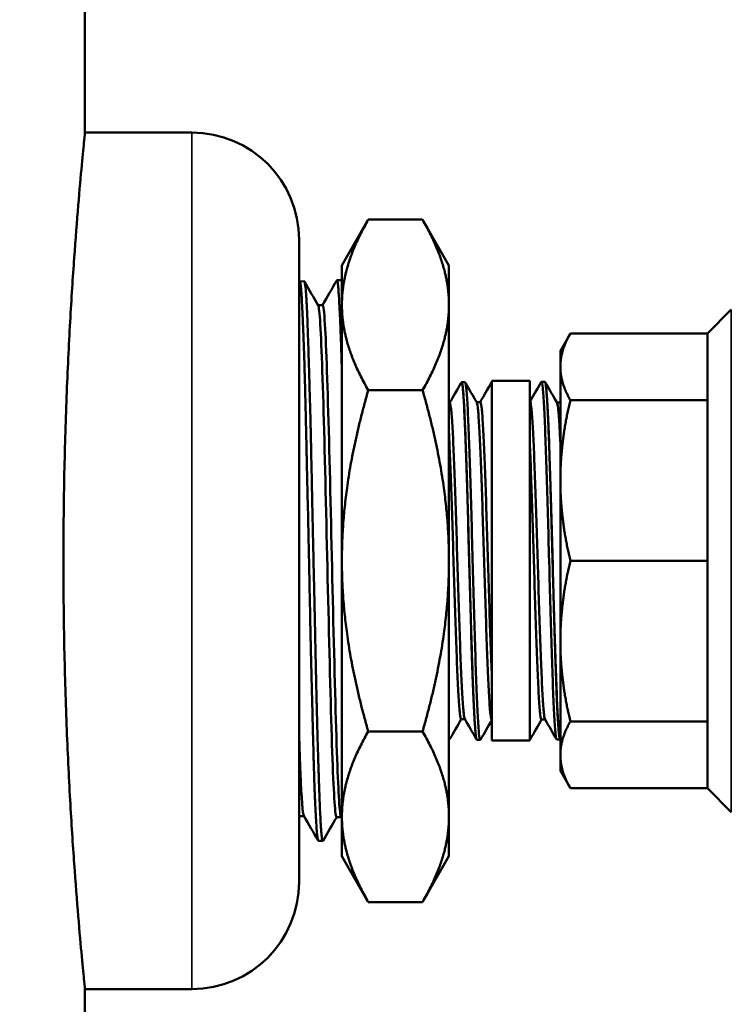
# Model space of a CAD drawing. Header units: inches. Extents: x 1 to 199, y 4 to 126.
# Tile 10 of 54: x 55.58 to 57.24, y 64.1 to 66.4. Entities that reach past the tile are written whole.
import ezdxf

# ---------------------------------------------------------------- set-up
doc = ezdxf.new("R2010")
doc.units = ezdxf.units.IN
doc.header["$LTSCALE"] = 5.882353
doc.header["$MEASUREMENT"] = 0
for name, color, linetype, lineweight in [('Dimension (ANSI)', 7, 'Continuous', 25), ('Visible (ANSI)', 7, 'Continuous', 50), ('Visible Narrow (ANSI)', 7, 'Continuous', 35)]:
    doc.layers.add(name, color=color, linetype=linetype, lineweight=lineweight)
doc.styles.add('Note Text (ANSI)', font='tahoma.ttf')
doc.dimstyles.new('Default (ANSI)', dxfattribs={"dimscale": 5.882353, "dimtxt": 0.12, "dimasz": 0.098425, "dimexe": 0.125, "dimexo": 0.0625, "dimgap": 0.031496, "dimtad": 0, "dimtih": 1, "dimtoh": 1, "dimrnd": 1e-08, "dimzin": 4, "dimdsep": 46, "dimtxsty": 'Note Text (ANSI)', "dimcen": 0.09, "dimdle": 0.393701, "dimclrd": 256, "dimclre": 256, "dimclrt": 256, "dimadec": 0, "dimazin": 1, "dimtfac": 1, "dimtofl": 0, "dimtmove": 0, "dimatfit": 3, "dimfxl": 1, "dimtolj": 1, "dimtzin": 4, "dimlwd": -1, "dimlwe": -1, "dimarcsym": 0})

# ---------------------------------------------------------------- blocks, each defined once
blk = doc.blocks.new('*D8')
at = {"layer": 'Defpoints', "color": 0, "transparency": 16777216}
for p in [(60.6313, 106.3334), (55.579, 37.332), (66.4536, 37.332)]:
    blk.add_point(p, dxfattribs=at)
at = {"layer": 'Dimension (ANSI)', "transparency": 16777216}
for p, q in [((60.9989, 106.3334), (67.1889, 106.3334)), ((66.4536, 105.7545), (66.4536, 72.4845)), ((66.4536, 37.911), (66.4536, 71.181)), ((55.9466, 37.332), (67.1889, 37.332))]:
    blk.add_line(p, q, dxfattribs=at)
for points in [[(66.3571, 105.7545), (66.5501, 105.7545), (66.4536, 106.3334)], [(66.3571, 37.911), (66.5501, 37.911), (66.4536, 37.332)]]:
    blk.add_solid(points, dxfattribs=at)
at = {"layer": 'Dimension (ANSI)', "transparency": 16777216, "insert": (64.9262, 72.2992), "char_height": 0.705882, "attachment_point": 1, "style": 'Note Text (ANSI)'}
blk.add_mtext('\\A1;(69.00)', dxfattribs=at)

msp = doc.modelspace()

# ---------------------------------------------------------------- linework, layer by layer
at = {"layer": 'Visible (ANSI)'}
for p, q in [((55.7313, 83.1404), (55.7313, 66.1316)), ((55.9813, 66.1316), (55.7313, 66.1316)), ((56.3313, 65.8216), (56.3929, 65.9283)), ((56.3929, 65.9283), (56.5196, 65.9283)), ((56.5813, 65.8216), (56.5196, 65.9283)), ((56.2313, 65.8816), (56.2313, 64.3816)), ((56.3313, 65.8216), (56.3313, 65.7291)), ((56.5813, 65.8216), (56.5813, 65.7291)), ((56.3198, 65.7867), (56.3302, 65.787)), ((56.3308, 65.7866), (56.3313, 65.7857)), ((56.2313, 65.7819), (56.2322, 65.7835)), ((56.2328, 65.784), (56.2433, 65.7843)), ((56.2863, 65.7287), (56.2757, 65.7287)), ((56.3313, 65.7291), (56.3313, 65.1316)), ((56.5813, 65.7291), (56.5813, 65.1316)), ((57.1849, 65.6626), (57.2405, 65.7182)), ((56.8414, 65.6221), (56.8647, 65.6626)), ((57.1849, 65.6626), (56.8647, 65.6626)), ((57.1849, 65.6626), (57.1849, 65.507)), ((56.8414, 65.6221), (56.8414, 65.5848)), ((56.8414, 65.5848), (56.8414, 65.3193)), ((56.6093, 65.5464), (56.6103, 65.5481)), ((56.6108, 65.5486), (56.6188, 65.5488)), ((56.6807, 65.5483), (56.6813, 65.5492)), ((56.6813, 65.5516), (56.6813, 64.7116)), ((56.7705, 65.5516), (56.6813, 65.5516)), ((56.7705, 64.7116), (56.7705, 65.5516)), ((56.8053, 65.5495), (56.7973, 65.5497)), ((56.8058, 65.549), (56.8068, 65.5474)), ((56.3929, 65.5299), (56.5196, 65.5299)), ((56.5831, 65.5005), (56.5813, 65.5005)), ((56.6545, 65.5024), (56.6459, 65.5024)), ((56.8333, 65.5014), (56.8414, 65.5014)), ((57.1849, 65.507), (56.8647, 65.507)), ((57.1849, 65.507), (57.1849, 65.1316)), ((56.8414, 65.3193), (56.8414, 64.9438)), ((56.3313, 65.1316), (56.3313, 64.534)), ((56.5813, 65.1316), (56.5813, 64.534)), ((57.1849, 65.1316), (56.8647, 65.1316)), ((57.1849, 65.1316), (57.1849, 64.7561)), ((56.8414, 64.9438), (56.8414, 64.6783)), ((56.6185, 64.7617), (56.6098, 64.7617)), ((56.7973, 64.7608), (56.806, 64.7608)), ((57.1849, 64.7561), (56.8647, 64.7561)), ((57.1849, 64.7561), (57.1849, 64.6006)), ((56.3929, 64.7332), (56.5196, 64.7332)), ((56.5813, 64.7154), (56.583, 64.7153)), ((56.646, 64.7141), (56.645, 64.7158)), ((56.6465, 64.7136), (56.6545, 64.7134)), ((56.7705, 64.7116), (56.6813, 64.7116)), ((56.7711, 64.7148), (56.7705, 64.7139)), ((56.841, 64.7146), (56.833, 64.7144)), ((56.8414, 64.6783), (56.8414, 64.641)), ((56.8414, 64.641), (56.8647, 64.6006)), ((57.1849, 64.6006), (56.8647, 64.6006)), ((57.1849, 64.6006), (57.2405, 64.5449)), ((56.2425, 64.5356), (56.232, 64.5356)), ((56.3295, 64.5328), (56.3189, 64.5328)), ((56.3313, 64.5297), (56.3292, 64.5332)), ((56.3313, 64.534), (56.3313, 64.4416)), ((56.5813, 64.534), (56.5813, 64.4416)), ((56.2761, 64.4778), (56.2869, 64.4775)), ((56.3313, 64.4416), (56.3929, 64.3348)), ((56.5813, 64.4416), (56.5196, 64.3348)), ((56.3929, 64.3348), (56.5196, 64.3348)), ((55.9813, 64.1316), (55.7313, 64.1316)), ((55.7313, 64.1316), (55.7313, 47.1228))]:
    msp.add_line(p, q, dxfattribs=at)
for centre, start, end in [((55.9813, 65.8816), 0, 90), ((55.9813, 64.3816), 270, 0)]:
    msp.add_arc(centre, 0.25, start, end, dxfattribs=at)
for centre, start_param, end_param in [((56.623, 65.627), 0.946052, 0.949777), ((56.8288, 64.6362), 4.087644, 4.09137)]:
    msp.add_ellipse(centre, major_axis=(0.0231, -0.847), ratio=0.000121, start_param=start_param, end_param=end_param, dxfattribs=at)
for points, knots in [([(55.7313, 64.1316), (55.7313, 64.1316), (55.7307, 64.1376), (55.7282, 64.1629), (55.7263, 64.1822), (55.7216, 64.2333), (55.7187, 64.265), (55.7126, 64.3384), (55.7094, 64.3801), (55.7031, 64.4688), (55.6998, 64.519), (55.6937, 64.6281), (55.6909, 64.6872), (55.6861, 64.8104), (55.6842, 64.8746), (55.6817, 65.0038), (55.6811, 65.0687), (55.6811, 65.1944), (55.6817, 65.2594), (55.6842, 65.3885), (55.6861, 65.4528), (55.6909, 65.576), (55.6937, 65.635), (55.6998, 65.7442), (55.7031, 65.7943), (55.7094, 65.883), (55.7126, 65.9247), (55.7187, 65.9981), (55.7216, 66.0299), (55.7263, 66.0809), (55.7282, 66.1002), (55.7307, 66.1256), (55.7313, 66.1316), (55.7313, 66.1316)], [3.829885, 3.829885, 3.829885, 3.829885, 4.30862, 4.30862, 4.787355, 4.787355, 5.266089, 5.266089, 5.744824, 5.744824, 6.223561, 6.223561, 6.702297, 6.702297, 7.181033, 7.181033, 7.65977, 7.65977, 8.138506, 8.138506, 8.617243, 8.617243, 9.095979, 9.095979, 9.574716, 9.574716, 10.05345, 10.05345, 10.532185, 10.532185, 11.01092, 11.01092, 11.489655, 11.489655, 11.489655, 11.489655]), ([(56.3192, 65.7862), (56.3194, 65.7865), (56.3195, 65.7866), (56.3198, 65.7867), (56.32, 65.7867), (56.3203, 65.7864), (56.3204, 65.7861), (56.3207, 65.7855), (56.3208, 65.7851), (56.3211, 65.7837), (56.3214, 65.7826), (56.3217, 65.7802), (56.3219, 65.7792), (56.3225, 65.7739), (56.323, 65.7684), (56.3238, 65.7566), (56.3242, 65.751), (56.3247, 65.7431), (56.3248, 65.7414), (56.3249, 65.7384), (56.325, 65.7371), (56.3251, 65.7344), (56.3252, 65.7329), (56.3255, 65.7285), (56.3256, 65.7257), (56.3259, 65.7194), (56.3261, 65.7159), (56.3263, 65.7118), (56.3263, 65.7114), (56.3269, 65.7003), (56.3274, 65.6885), (56.3283, 65.6646), (56.3288, 65.6527), (56.3294, 65.6353), (56.3296, 65.6303), (56.3298, 65.6216), (56.33, 65.6178), (56.3302, 65.6102), (56.3303, 65.6064), (56.3306, 65.5984), (56.3307, 65.5941), (56.331, 65.5844), (56.3311, 65.5789), (56.3313, 65.5733)], [-1.446789, -1.446789, -1.446789, -1.446789, -1.396347, -1.396347, -1.341719, -1.341719, -1.296356, -1.296356, -1.247841, -1.247841, -1.167062, -1.167062, -1.111566, -1.111566, -0.919664, -0.919664, -0.784808, -0.784808, -0.748103, -0.748103, -0.723336, -0.723336, -0.693756, -0.693756, -0.641723, -0.641723, -0.581831, -0.581831, -0.57539, -0.57539, -0.40002, -0.40002, -0.247599, -0.247599, -0.18936, -0.18936, -0.145958, -0.145958, -0.103902, -0.103902, -0.058027, -0.058027, -0.000001, -0.000001, -0.000001, -0.000001]), ([(56.3313, 65.7853), (56.3309, 65.7864), (56.3306, 65.7869), (56.3303, 65.787), (56.3302, 65.787), (56.3302, 65.787)], [-39.057261, -39.057261, -39.057261, -39.057261, -38.9446928, -38.9446928, -38.9353545, -38.9353545, -38.9353545, -38.9353545]), ([(56.2322, 65.7835), (56.2323, 65.7837), (56.2324, 65.7838), (56.2331, 65.7843), (56.2336, 65.7834), (56.2342, 65.7807), (56.2344, 65.78), (56.2347, 65.7784), (56.2348, 65.7776), (56.2351, 65.7757), (56.2352, 65.7747), (56.2355, 65.7717), (56.2358, 65.7696), (56.2361, 65.7656), (56.2363, 65.7638), (56.2369, 65.7556), (56.2374, 65.748), (56.2382, 65.7329), (56.2385, 65.7262), (56.239, 65.7164), (56.2391, 65.7139), (56.2393, 65.71), (56.2393, 65.7086), (56.2395, 65.7055), (56.2396, 65.7039), (56.2398, 65.6992), (56.2399, 65.6962), (56.2402, 65.689), (56.2404, 65.6848), (56.2411, 65.668), (56.2416, 65.6546), (56.2426, 65.6264), (56.2431, 65.6118), (56.2438, 65.5913), (56.2439, 65.5862), (56.2442, 65.5767), (56.2443, 65.5723), (56.2446, 65.5631), (56.2447, 65.5583), (56.2451, 65.5451), (56.2453, 65.5367), (56.2457, 65.5222), (56.2458, 65.5161), (56.2465, 65.4882), (56.247, 65.4654), (56.2479, 65.4283), (56.2482, 65.4146), (56.2486, 65.3962), (56.2487, 65.3919), (56.2488, 65.3846), (56.2489, 65.3816), (56.2491, 65.3749), (56.2491, 65.3713), (56.2494, 65.3596), (56.2496, 65.3515), (56.2501, 65.3304), (56.2504, 65.3174), (56.2515, 65.2709), (56.2523, 65.2368), (56.2532, 65.1942), (56.2534, 65.186), (56.2537, 65.1718), (56.2538, 65.1659), (56.2541, 65.1534), (56.2542, 65.147), (56.2546, 65.1292), (56.2548, 65.1179), (56.2554, 65.0916), (56.2557, 65.0766), (56.2566, 65.0321), (56.2571, 65.0028), (56.2579, 64.9672), (56.258, 64.9604), (56.2582, 64.9502), (56.2583, 64.9467), (56.2585, 64.94), (56.2585, 64.9368), (56.2587, 64.9285), (56.2588, 64.9234), (56.259, 64.9149), (56.2591, 64.9115), (56.2593, 64.9026), (56.2595, 64.8972), (56.2601, 64.87), (56.2607, 64.8487), (56.2617, 64.8088), (56.2622, 64.7901), (56.2628, 64.7656), (56.263, 64.7591), (56.2633, 64.748), (56.2634, 64.7432), (56.2636, 64.7331), (56.2638, 64.7279), (56.2642, 64.7133), (56.2644, 64.7041), (56.265, 64.6827), (56.2653, 64.6707), (56.2662, 64.6391), (56.2668, 64.6205), (56.2675, 64.6001), (56.2676, 64.5968), (56.2678, 64.5918), (56.2679, 64.5901), (56.268, 64.5864), (56.2681, 64.5846), (56.2683, 64.5795), (56.2684, 64.5763), (56.2687, 64.5693), (56.2689, 64.5654), (56.2695, 64.5512), (56.27, 64.5418), (56.271, 64.5235), (56.2716, 64.515), (56.2723, 64.5055), (56.2724, 64.5035), (56.2727, 64.4999), (56.2728, 64.4984), (56.2731, 64.4955), (56.2732, 64.494), (56.2736, 64.4905), (56.2738, 64.4885), (56.2743, 64.4846), (56.2745, 64.4828), (56.2752, 64.4793), (56.2756, 64.4781), (56.276, 64.4778), (56.2761, 64.4778), (56.2761, 64.4778)], [-11.886646, -11.886646, -11.886646, -11.886646, -11.845664, -11.845664, -11.673145, -11.673145, -11.618132, -11.618132, -11.572691, -11.572691, -11.524321, -11.524321, -11.444321, -11.444321, -11.389581, -11.389581, -11.202184, -11.202184, -11.074307, -11.074307, -11.03189, -11.03189, -11.008718, -11.008718, -10.982311, -10.982311, -10.936042, -10.936042, -10.874781, -10.874781, -10.699421, -10.699421, -10.531605, -10.531605, -10.477277, -10.477277, -10.431525, -10.431525, -10.382736, -10.382736, -10.300364, -10.300364, -10.243193, -10.243193, -10.038936, -10.038936, -9.921767, -9.921767, -9.885605, -9.885605, -9.860904, -9.860904, -9.830986, -9.830986, -9.765097, -9.765097, -9.661519, -9.661519, -9.397372, -9.397372, -9.33462, -9.33462, -9.289126, -9.289126, -9.239695, -9.239695, -9.153658, -9.153658, -9.038998, -9.038998, -8.812555, -8.812555, -8.75937, -8.75937, -8.731602, -8.731602, -8.706162, -8.706162, -8.665022, -8.665022, -8.637469, -8.637469, -8.593276, -8.593276, -8.414655, -8.414655, -8.249933, -8.249933, -8.190566, -8.190566, -8.145366, -8.145366, -8.094927, -8.094927, -8.003004, -8.003004, -7.875806, -7.875806, -7.65485, -7.65485, -7.61138, -7.61138, -7.588027, -7.588027, -7.56187, -7.56187, -7.516889, -7.516889, -7.458011, -7.458011, -7.297202, -7.297202, -7.112127, -7.112127, -7.056807, -7.056807, -7.0113, -7.0113, -6.96306, -6.96306, -6.883813, -6.883813, -6.782538, -6.782538, -6.62929, -6.62929, -6.608904, -6.608904, -6.608904, -6.608904]), ([(56.2874, 64.4779), (56.2873, 64.4777), (56.2872, 64.4776), (56.2871, 64.4775), (56.287, 64.4775), (56.2869, 64.4775), (56.2868, 64.4775), (56.2866, 64.4776), (56.2865, 64.4778), (56.2857, 64.4792), (56.285, 64.4827), (56.2839, 64.4911), (56.2836, 64.4945), (56.283, 64.5014), (56.2827, 64.5046), (56.2823, 64.5101), (56.2822, 64.5121), (56.2819, 64.5161), (56.2818, 64.518), (56.2816, 64.5227), (56.2814, 64.5254), (56.2809, 64.5354), (56.2805, 64.5432), (56.2796, 64.5641), (56.2791, 64.5778), (56.2784, 64.5964), (56.2783, 64.5999), (56.2781, 64.6057), (56.278, 64.608), (56.2778, 64.6135), (56.2777, 64.6169), (56.2776, 64.6224), (56.2775, 64.6244), (56.2773, 64.6284), (56.2773, 64.6302), (56.2771, 64.6357), (56.277, 64.6393), (56.2763, 64.6593), (56.2758, 64.6767), (56.2748, 64.7096), (56.2743, 64.7247), (56.2736, 64.7509), (56.2733, 64.7617), (56.2729, 64.7783), (56.2727, 64.7839), (56.2725, 64.7944), (56.2724, 64.7992), (56.2721, 64.8103), (56.2719, 64.8165), (56.2715, 64.8361), (56.2712, 64.8497), (56.2708, 64.8689), (56.2706, 64.8743), (56.27, 64.9031), (56.2695, 64.927), (56.2689, 64.957), (56.2688, 64.9628), (56.2685, 64.976), (56.2684, 64.9834), (56.2681, 64.9944), (56.268, 64.998), (56.2679, 65.0047), (56.2678, 65.0077), (56.2677, 65.0154), (56.2676, 65.02), (56.2672, 65.0388), (56.2668, 65.0531), (56.2659, 65.095), (56.2653, 65.1226), (56.2645, 65.1579), (56.2643, 65.1654), (56.2639, 65.1838), (56.2637, 65.1945), (56.2633, 65.2114), (56.2632, 65.2176), (56.2629, 65.2295), (56.2628, 65.2351), (56.2625, 65.2485), (56.2623, 65.2562), (56.2617, 65.2868), (56.2612, 65.3095), (56.2603, 65.3527), (56.2599, 65.3732), (56.2593, 65.4004), (56.2591, 65.4075), (56.2589, 65.4199), (56.2587, 65.4251), (56.2585, 65.4334), (56.2585, 65.4363), (56.2583, 65.4418), (56.2583, 65.4444), (56.2581, 65.4514), (56.258, 65.4559), (56.2573, 65.4846), (56.2566, 65.5079), (56.2554, 65.5496), (56.2549, 65.5681), (56.2542, 65.5919), (56.254, 65.5981), (56.2537, 65.6081), (56.2535, 65.6121), (56.2533, 65.6196), (56.2532, 65.6231), (56.2529, 65.6322), (56.2527, 65.6377), (56.252, 65.6598), (56.2515, 65.6751), (56.2506, 65.6985), (56.2502, 65.7072), (56.2497, 65.7198), (56.2494, 65.7241), (56.2492, 65.7299), (56.2491, 65.7315), (56.2489, 65.7341), (56.2489, 65.7352), (56.2487, 65.7377), (56.2486, 65.7392), (56.2484, 65.743), (56.2483, 65.7454), (56.2475, 65.7567), (56.2469, 65.7641), (56.2459, 65.7731), (56.2455, 65.7759), (56.2449, 65.7797), (56.2447, 65.781), (56.2443, 65.7825), (56.2442, 65.7829), (56.2439, 65.7836), (56.2438, 65.7839), (56.2435, 65.7842), (56.2434, 65.7843), (56.2433, 65.7843)], [-33.769139, -33.769139, -33.769139, -33.769139, -33.732687, -33.732687, -33.70782, -33.70782, -33.685326, -33.685326, -33.643342, -33.643342, -33.408246, -33.408246, -33.287519, -33.287519, -33.199199, -33.199199, -33.15065, -33.15065, -33.107333, -33.107333, -33.050968, -33.050968, -32.9104, -32.9104, -32.707909, -32.707909, -32.66112, -32.66112, -32.632648, -32.632648, -32.590894, -32.590894, -32.566024, -32.566024, -32.543532, -32.543532, -32.501558, -32.501558, -32.314309, -32.314309, -32.165242, -32.165242, -32.064801, -32.064801, -32.014255, -32.014255, -31.971212, -31.971212, -31.917035, -31.917035, -31.801608, -31.801608, -31.756706, -31.756706, -31.564102, -31.564102, -31.518435, -31.518435, -31.460378, -31.460378, -31.432431, -31.432431, -31.40862, -31.40862, -31.373112, -31.373112, -31.263314, -31.263314, -31.052464, -31.052464, -30.994683, -30.994683, -30.912427, -30.912427, -30.864944, -30.864944, -30.821334, -30.821334, -30.761623, -30.761623, -30.583029, -30.583029, -30.41584, -30.41584, -30.356407, -30.356407, -30.311457, -30.311457, -30.285955, -30.285955, -30.263924, -30.263924, -30.224607, -30.224607, -30.010548, -30.010548, -29.82394, -29.82394, -29.757514, -29.757514, -29.712855, -29.712855, -29.672693, -29.672693, -29.606542, -29.606542, -29.401926, -29.401926, -29.264563, -29.264563, -29.187261, -29.187261, -29.1564, -29.1564, -29.135266, -29.135266, -29.105417, -29.105417, -29.053182, -29.053182, -28.845579, -28.845579, -28.724592, -28.724592, -28.636179, -28.636179, -28.587619, -28.587619, -28.544303, -28.544303, -28.493659, -28.493659, -28.493659, -28.493659]), ([(56.276, 65.7282), (56.2776, 65.7254), (56.2792, 65.7105), (56.284, 65.6314), (56.2872, 65.5342), (56.2935, 65.2927), (56.2967, 65.1493), (56.303, 64.8804), (56.3062, 64.756), (56.3125, 64.5819), (56.3157, 64.5329), (56.3189, 64.5328), (56.3189, 64.5328), (56.3189, 64.5328)], [0.71474769, 0.71474769, 0.71474769, 0.71474769, 0.71875, 0.71875, 0.7265625, 0.7265625, 0.734375, 0.734375, 0.7421875, 0.7421875, 0.75, 0.75, 0.75000789, 0.75000789, 0.75000789, 0.75000789]), ([(56.2863, 65.7287), (56.2881, 65.7287), (56.2899, 65.7136), (56.2949, 65.6314), (56.298, 65.5342), (56.3044, 65.2927), (56.3075, 65.1493), (56.3139, 64.8804), (56.3171, 64.756), (56.3232, 64.5867), (56.3262, 64.5384), (56.3292, 64.5332)], [0.71428324, 0.71428324, 0.71428324, 0.71428324, 0.71875, 0.71875, 0.7265625, 0.7265625, 0.734375, 0.734375, 0.7421875, 0.7421875, 0.74956691, 0.74956691, 0.74956691, 0.74956691]), ([(56.6103, 65.5481), (56.6103, 65.5482), (56.6103, 65.5482), (56.6105, 65.5484), (56.6106, 65.5485), (56.6108, 65.5486), (56.6108, 65.5486), (56.6109, 65.5485), (56.611, 65.5485), (56.6112, 65.5484), (56.6113, 65.5482), (56.6116, 65.5475), (56.6119, 65.5468), (56.6122, 65.5452), (56.6124, 65.5443), (56.6129, 65.5419), (56.6131, 65.5402), (56.6134, 65.5373), (56.6136, 65.5364), (56.6139, 65.5336), (56.614, 65.5317), (56.6145, 65.5266), (56.6148, 65.5233), (56.6153, 65.517), (56.6154, 65.5143), (56.6158, 65.5095), (56.6159, 65.5074), (56.6162, 65.5023), (56.6164, 65.4992), (56.6167, 65.4939), (56.6168, 65.4918), (56.6171, 65.4862), (56.6173, 65.4825), (56.6177, 65.4745), (56.6179, 65.4701), (56.6183, 65.461), (56.6185, 65.4563), (56.619, 65.4458), (56.6192, 65.4399), (56.6195, 65.4315), (56.6196, 65.429), (56.6198, 65.4237), (56.6199, 65.4209), (56.6204, 65.4091), (56.6207, 65.3997), (56.6213, 65.3842), (56.6215, 65.3784), (56.6219, 65.3654), (56.6221, 65.3582), (56.6225, 65.3478), (56.6226, 65.3447), (56.6227, 65.34), (56.6228, 65.3385), (56.6229, 65.3323), (56.6231, 65.3277), (56.6235, 65.3149), (56.6237, 65.3067), (56.6242, 65.2923), (56.6243, 65.2861), (56.6248, 65.2717), (56.625, 65.2634), (56.6254, 65.251), (56.6255, 65.247), (56.6258, 65.2363), (56.626, 65.2296), (56.6264, 65.2128), (56.6267, 65.2027), (56.6272, 65.1858), (56.6274, 65.1789), (56.6277, 65.1671), (56.6278, 65.1622), (56.6281, 65.1508), (56.6283, 65.1443), (56.6286, 65.1337), (56.6287, 65.1296), (56.629, 65.119), (56.6292, 65.1125), (56.6296, 65.0981), (56.6298, 65.0902), (56.6302, 65.0751), (56.6304, 65.0679), (56.6308, 65.0523), (56.6311, 65.0439), (56.6314, 65.032), (56.6315, 65.0284), (56.6318, 65.0176), (56.632, 65.0104), (56.6324, 64.9951), (56.6327, 64.987), (56.6331, 64.9728), (56.6333, 64.9667), (56.6337, 64.9529), (56.6339, 64.9452), (56.6343, 64.934), (56.6344, 64.9305), (56.6346, 64.9228), (56.6347, 64.9187), (56.6351, 64.9065), (56.6354, 64.8985), (56.6358, 64.8856), (56.636, 64.8806), (56.6362, 64.8732), (56.6363, 64.8708), (56.6366, 64.8622), (56.6368, 64.856), (56.6372, 64.8466), (56.6373, 64.8432), (56.6376, 64.8368), (56.6377, 64.8337), (56.638, 64.8252), (56.6382, 64.8199), (56.6386, 64.8103), (56.6388, 64.8059), (56.6393, 64.796), (56.6395, 64.7906), (56.64, 64.781), (56.6402, 64.7768), (56.6405, 64.7707), (56.6406, 64.7687), (56.6409, 64.7636), (56.6411, 64.7606), (56.6415, 64.7544), (56.6417, 64.7512), (56.642, 64.7456), (56.6422, 64.743), (56.6427, 64.7375), (56.6429, 64.7346), (56.6432, 64.7308), (56.6434, 64.7297), (56.6435, 64.7282), (56.6435, 64.7278), (56.6438, 64.7251), (56.6441, 64.7232), (56.6445, 64.7201), (56.6447, 64.7188), (56.6451, 64.7167), (56.6453, 64.7158), (56.6458, 64.7144), (56.646, 64.7139), (56.6463, 64.7137), (56.6464, 64.7137), (56.6465, 64.7136)], [11.595345, 11.595345, 11.595345, 11.595345, 11.60683, 11.60683, 11.63683, 11.63683, 11.649298, 11.649298, 11.667182, 11.667182, 11.704556, 11.704556, 11.76382, 11.76382, 11.815102, 11.815102, 11.88283, 11.88283, 11.914518, 11.914518, 11.967691, 11.967691, 12.04542, 12.04542, 12.098197, 12.098197, 12.135782, 12.135782, 12.186801, 12.186801, 12.218598, 12.218598, 12.271539, 12.271539, 12.329843, 12.329843, 12.387851, 12.387851, 12.455348, 12.455348, 12.48232, 12.48232, 12.512429, 12.512429, 12.607624, 12.607624, 12.663535, 12.663535, 12.729418, 12.729418, 12.757391, 12.757391, 12.77089, 12.77089, 12.81169, 12.81169, 12.881176, 12.881176, 12.932342, 12.932342, 12.999562, 12.999562, 13.031765, 13.031765, 13.084747, 13.084747, 13.163389, 13.163389, 13.216314, 13.216314, 13.25423, 13.25423, 13.304108, 13.304108, 13.335227, 13.335227, 13.385449, 13.385449, 13.446062, 13.446062, 13.501834, 13.501834, 13.567633, 13.567633, 13.595732, 13.595732, 13.653308, 13.653308, 13.719164, 13.719164, 13.769935, 13.769935, 13.835477, 13.835477, 13.866506, 13.866506, 13.902818, 13.902818, 13.975963, 13.975963, 14.023957, 14.023957, 14.047212, 14.047212, 14.109504, 14.109504, 14.144855, 14.144855, 14.178472, 14.178472, 14.239055, 14.239055, 14.291404, 14.291404, 14.362406, 14.362406, 14.422615, 14.422615, 14.453522, 14.453522, 14.502897, 14.502897, 14.559891, 14.559891, 14.611535, 14.611535, 14.68072, 14.68072, 14.710927, 14.710927, 14.723139, 14.723139, 14.790494, 14.790494, 14.847397, 14.847397, 14.906846, 14.906846, 14.974079, 14.974079, 14.996965, 14.996965, 14.996965, 14.996965]), ([(56.6246, 65.4944), (56.6236, 65.5124), (56.6226, 65.5262), (56.6207, 65.5443), (56.6197, 65.5488), (56.6188, 65.5488)], [0, 0, 0, 0, 0.5, 0.5, 0.9859484, 0.9859484, 0.9859484, 0.9859484]), ([(56.7968, 65.5492), (56.797, 65.5496), (56.7972, 65.5497), (56.7974, 65.5497), (56.7984, 65.5495), (56.7994, 65.5445), (56.8004, 65.5348)], [0.5998348, 0.5998348, 0.5998348, 0.5998348, 0.6666675, 0.6666675, 0.6666675, 1, 1, 1, 1]), ([(56.8414, 64.7148), (56.8413, 64.7147), (56.8412, 64.7146), (56.8411, 64.7146), (56.841, 64.7146), (56.8409, 64.7146), (56.8408, 64.7146), (56.8406, 64.7148), (56.8405, 64.715), (56.8402, 64.7157), (56.84, 64.7163), (56.8396, 64.7179), (56.8394, 64.7188), (56.839, 64.7213), (56.8387, 64.7229), (56.8384, 64.7258), (56.8383, 64.7268), (56.838, 64.7295), (56.8378, 64.7314), (56.8373, 64.7365), (56.837, 64.7399), (56.8366, 64.7461), (56.8364, 64.7488), (56.836, 64.7536), (56.8359, 64.7557), (56.8356, 64.7609), (56.8354, 64.764), (56.8351, 64.7692), (56.835, 64.7713), (56.8347, 64.777), (56.8345, 64.7806), (56.8341, 64.7887), (56.8339, 64.7931), (56.8335, 64.8021), (56.8333, 64.8068), (56.8329, 64.8173), (56.8326, 64.8232), (56.8323, 64.8317), (56.8322, 64.8341), (56.832, 64.8394), (56.8319, 64.8422), (56.8314, 64.8541), (56.8311, 64.8635), (56.8305, 64.8789), (56.8304, 64.8848), (56.8299, 64.8977), (56.8297, 64.9049), (56.8294, 64.9153), (56.8293, 64.9184), (56.8291, 64.9231), (56.8291, 64.9246), (56.8289, 64.9308), (56.8287, 64.9355), (56.8283, 64.9483), (56.8281, 64.9564), (56.8276, 64.9709), (56.8275, 64.977), (56.827, 64.9915), (56.8268, 64.9998), (56.8265, 65.0121), (56.8263, 65.0162), (56.826, 65.0269), (56.8259, 65.0336), (56.8254, 65.0503), (56.8251, 65.0604), (56.8246, 65.0774), (56.8244, 65.0842), (56.8241, 65.096), (56.824, 65.101), (56.8237, 65.1124), (56.8235, 65.1189), (56.8232, 65.1294), (56.8231, 65.1335), (56.8228, 65.1441), (56.8226, 65.1507), (56.8222, 65.1651), (56.822, 65.173), (56.8216, 65.188), (56.8214, 65.1952), (56.821, 65.2109), (56.8208, 65.2193), (56.8204, 65.2312), (56.8203, 65.2347), (56.82, 65.2455), (56.8198, 65.2528), (56.8194, 65.2681), (56.8191, 65.2762), (56.8187, 65.2903), (56.8185, 65.2964), (56.8181, 65.3103), (56.8179, 65.318), (56.8176, 65.3291), (56.8174, 65.3327), (56.8172, 65.3403), (56.8171, 65.3444), (56.8167, 65.3566), (56.8164, 65.3646), (56.816, 65.3775), (56.8158, 65.3826), (56.8156, 65.3899), (56.8155, 65.3923), (56.8152, 65.401), (56.815, 65.4071), (56.8146, 65.4165), (56.8145, 65.4199), (56.8143, 65.4263), (56.8141, 65.4294), (56.8138, 65.438), (56.8136, 65.4433), (56.8132, 65.4529), (56.813, 65.4572), (56.8126, 65.4671), (56.8123, 65.4725), (56.8118, 65.4821), (56.8116, 65.4863), (56.8113, 65.4924), (56.8112, 65.4944), (56.8109, 65.4996), (56.8107, 65.5026), (56.8104, 65.5088), (56.8102, 65.5119), (56.8098, 65.5176), (56.8096, 65.5201), (56.8092, 65.5257), (56.8089, 65.5286), (56.8086, 65.5324), (56.8085, 65.5335), (56.8083, 65.5349), (56.8083, 65.5354), (56.808, 65.538), (56.8077, 65.54), (56.8073, 65.5431), (56.8071, 65.5443), (56.8067, 65.5464), (56.8065, 65.5473), (56.806, 65.5487), (56.8058, 65.5492), (56.8055, 65.5495), (56.8054, 65.5495), (56.8053, 65.5495)], [11.609741, 11.609741, 11.609741, 11.609741, 11.63683, 11.63683, 11.649298, 11.649298, 11.667182, 11.667182, 11.704556, 11.704556, 11.76382, 11.76382, 11.815102, 11.815102, 11.88283, 11.88283, 11.914518, 11.914518, 11.967691, 11.967691, 12.04542, 12.04542, 12.098197, 12.098197, 12.135782, 12.135782, 12.186801, 12.186801, 12.218598, 12.218598, 12.271539, 12.271539, 12.329843, 12.329843, 12.387851, 12.387851, 12.455348, 12.455348, 12.48232, 12.48232, 12.512429, 12.512429, 12.607624, 12.607624, 12.663535, 12.663535, 12.729418, 12.729418, 12.757391, 12.757391, 12.77089, 12.77089, 12.81169, 12.81169, 12.881176, 12.881176, 12.932342, 12.932342, 12.999562, 12.999562, 13.031765, 13.031765, 13.084747, 13.084747, 13.163389, 13.163389, 13.216314, 13.216314, 13.25423, 13.25423, 13.304108, 13.304108, 13.335227, 13.335227, 13.385449, 13.385449, 13.446062, 13.446062, 13.501834, 13.501834, 13.567633, 13.567633, 13.595732, 13.595732, 13.653308, 13.653308, 13.719164, 13.719164, 13.769935, 13.769935, 13.835477, 13.835477, 13.866506, 13.866506, 13.902818, 13.902818, 13.975963, 13.975963, 14.023957, 14.023957, 14.047212, 14.047212, 14.109504, 14.109504, 14.144855, 14.144855, 14.178472, 14.178472, 14.239055, 14.239055, 14.291404, 14.291404, 14.362406, 14.362406, 14.422615, 14.422615, 14.453522, 14.453522, 14.502897, 14.502897, 14.559891, 14.559891, 14.611535, 14.611535, 14.68072, 14.68072, 14.710927, 14.710927, 14.723139, 14.723139, 14.790494, 14.790494, 14.847397, 14.847397, 14.906846, 14.906846, 14.974079, 14.974079, 14.996965, 14.996965, 14.996965, 14.996965]), ([(56.6182, 64.7622), (56.6173, 64.7637), (56.6165, 64.7681), (56.6147, 64.7841), (56.6137, 64.7969), (56.6117, 64.8298), (56.6107, 64.8499), (56.6087, 64.896), (56.6077, 64.9221), (56.6057, 64.9783), (56.6048, 65.0086), (56.6028, 65.0711), (56.6018, 65.1034), (56.5998, 65.1679), (56.5988, 65.2001), (56.5968, 65.2622), (56.5958, 65.2921), (56.5938, 65.3476), (56.5928, 65.3731), (56.5909, 65.4181), (56.5899, 65.4376), (56.5879, 65.4691), (56.5869, 65.4812), (56.5849, 65.4967), (56.584, 65.5005), (56.5831, 65.5005)], [0.18813263, 0.18813263, 0.18813263, 0.18813263, 0.19140625, 0.19140625, 0.1953125, 0.1953125, 0.19921875, 0.19921875, 0.203125, 0.203125, 0.20703125, 0.20703125, 0.2109375, 0.2109375, 0.21484375, 0.21484375, 0.21875, 0.21875, 0.22265625, 0.22265625, 0.2265625, 0.2265625, 0.23046875, 0.23046875, 0.23418095, 0.23418095, 0.23418095, 0.23418095]), ([(56.6813, 64.7598), (56.6812, 64.7598), (56.6812, 64.7598), (56.6802, 64.76), (56.6792, 64.7645), (56.6772, 64.7817), (56.6762, 64.7944), (56.6743, 64.8272), (56.6733, 64.8472), (56.6713, 64.8934), (56.6703, 64.9195), (56.6683, 64.9759), (56.6673, 65.0062), (56.6653, 65.069), (56.6643, 65.1014), (56.6623, 65.1663), (56.6613, 65.1987), (56.6594, 65.2612), (56.6584, 65.2913), (56.6564, 65.3472), (56.6554, 65.373), (56.6534, 65.4184), (56.6524, 65.4381), (56.6504, 65.4701), (56.6494, 65.4824), (56.6477, 65.4967), (56.6469, 65.5005), (56.6462, 65.5018)], [0.09367681, 0.09367681, 0.09367681, 0.09367681, 0.09375, 0.09375, 0.09765625, 0.09765625, 0.1015625, 0.1015625, 0.10546875, 0.10546875, 0.109375, 0.109375, 0.11328125, 0.11328125, 0.1171875, 0.1171875, 0.12109375, 0.12109375, 0.125, 0.125, 0.12890625, 0.12890625, 0.1328125, 0.1328125, 0.13671875, 0.13671875, 0.13971447, 0.13971447, 0.13971447, 0.13971447]), ([(56.6813, 64.8689), (56.6812, 64.8694), (56.6812, 64.8698), (56.6802, 64.8934), (56.6792, 64.9195), (56.6772, 64.9759), (56.6762, 65.0062), (56.6742, 65.069), (56.6733, 65.1014), (56.6713, 65.1663), (56.6703, 65.1987), (56.6683, 65.2612), (56.6673, 65.2913), (56.6653, 65.3472), (56.6643, 65.373), (56.6623, 65.4184), (56.6613, 65.4381), (56.6594, 65.4701), (56.6584, 65.4824), (56.6564, 65.4984), (56.6554, 65.5024), (56.6545, 65.5024)], [0.10538642, 0.10538642, 0.10538642, 0.10538642, 0.10546875, 0.10546875, 0.109375, 0.109375, 0.11328125, 0.11328125, 0.1171875, 0.1171875, 0.12109375, 0.12109375, 0.125, 0.125, 0.12890625, 0.12890625, 0.1328125, 0.1328125, 0.13671875, 0.13671875, 0.14050388, 0.14050388, 0.14050388, 0.14050388]), ([(56.7705, 65.5033), (56.7706, 65.5033), (56.7706, 65.5033), (56.7716, 65.5031), (56.7726, 65.4987), (56.7746, 65.4815), (56.7756, 65.4688), (56.7776, 65.436), (56.7785, 65.4159), (56.7805, 65.3697), (56.7815, 65.3436), (56.7835, 65.2872), (56.7845, 65.2569), (56.7865, 65.1942), (56.7875, 65.1617), (56.7895, 65.0969), (56.7905, 65.0645), (56.7924, 65.002), (56.7934, 64.9719), (56.7954, 64.916), (56.7964, 64.8902), (56.7984, 64.8447), (56.7994, 64.825), (56.8014, 64.7931), (56.8024, 64.7808), (56.8041, 64.7664), (56.8049, 64.7626), (56.8057, 64.7613)], [0.09367681, 0.09367681, 0.09367681, 0.09367681, 0.09375, 0.09375, 0.09765625, 0.09765625, 0.1015625, 0.1015625, 0.10546875, 0.10546875, 0.109375, 0.109375, 0.11328125, 0.11328125, 0.1171875, 0.1171875, 0.12109375, 0.12109375, 0.125, 0.125, 0.12890625, 0.12890625, 0.1328125, 0.1328125, 0.13671875, 0.13671875, 0.13971447, 0.13971447, 0.13971447, 0.13971447]), ([(56.8033, 65.4924), (56.8043, 65.474), (56.8053, 65.4514), (56.8073, 65.3995), (56.8083, 65.3701), (56.8093, 65.3384)], [0, 0, 0, 0, 0.5, 0.5, 1, 1, 1, 1]), ([(56.8336, 65.5009), (56.8345, 65.4995), (56.8353, 65.4951), (56.8371, 65.4791), (56.8381, 65.4663), (56.8399, 65.4373), (56.8406, 65.4226), (56.8414, 65.4061)], [0.18813263, 0.18813263, 0.18813263, 0.18813263, 0.19140625, 0.19140625, 0.1953125, 0.1953125, 0.19829432, 0.19829432, 0.19829432, 0.19829432]), ([(56.6098, 64.7617), (56.6098, 64.7617), (56.6098, 64.7617), (56.6087, 64.7621), (56.6077, 64.7667), (56.6058, 64.7841), (56.6048, 64.7969), (56.6028, 64.8298), (56.6018, 64.8499), (56.5998, 64.896), (56.5988, 64.9221), (56.5968, 64.9783), (56.5958, 65.0086), (56.5938, 65.0711), (56.5928, 65.1034), (56.5909, 65.1679), (56.5899, 65.2001), (56.5879, 65.2622), (56.5869, 65.2921), (56.5849, 65.3476), (56.5839, 65.3731), (56.5824, 65.4081), (56.5818, 65.4197), (56.5813, 65.4302)], [0.18734242, 0.18734242, 0.18734242, 0.18734242, 0.1875, 0.1875, 0.19140625, 0.19140625, 0.1953125, 0.1953125, 0.19921875, 0.19921875, 0.203125, 0.203125, 0.20703125, 0.20703125, 0.2109375, 0.2109375, 0.21484375, 0.21484375, 0.21875, 0.21875, 0.22265625, 0.22265625, 0.22482436, 0.22482436, 0.22482436, 0.22482436]), ([(56.6365, 65.1341), (56.6356, 65.1706), (56.6346, 65.207), (56.6336, 65.2422), (56.6326, 65.2774), (56.6316, 65.3112), (56.6306, 65.3427), (56.6296, 65.3741), (56.6286, 65.4031), (56.6276, 65.4287)], [0, 0, 0, 0, 0.333333, 0.333333, 0.333333, 0.666667, 0.666667, 0.666667, 1, 1, 1, 1]), ([(56.7705, 65.3943), (56.7706, 65.3938), (56.7706, 65.3933), (56.7716, 65.3697), (56.7726, 65.3436), (56.7746, 65.2872), (56.7756, 65.2569), (56.7776, 65.1942), (56.7786, 65.1617), (56.7805, 65.0969), (56.7815, 65.0645), (56.7835, 65.002), (56.7845, 64.9719), (56.7865, 64.916), (56.7875, 64.8902), (56.7895, 64.8447), (56.7905, 64.825), (56.7925, 64.7931), (56.7934, 64.7808), (56.7954, 64.7648), (56.7964, 64.7608), (56.7973, 64.7608)], [0.10538642, 0.10538642, 0.10538642, 0.10538642, 0.10546875, 0.10546875, 0.109375, 0.109375, 0.11328125, 0.11328125, 0.1171875, 0.1171875, 0.12109375, 0.12109375, 0.125, 0.125, 0.12890625, 0.12890625, 0.1328125, 0.1328125, 0.13671875, 0.13671875, 0.14050388, 0.14050388, 0.14050388, 0.14050388]), ([(56.8093, 65.3384), (56.8103, 65.3071), (56.8113, 65.2734), (56.8132, 65.2037), (56.8142, 65.1676), (56.8152, 65.1316)], [0, 0, 0, 0, 0.4941452, 0.4941452, 0.9882904, 0.9882904, 0.9882904, 0.9882904]), ([(56.6425, 64.9247), (56.6415, 64.9561), (56.6405, 64.9897), (56.6386, 65.0595), (56.6376, 65.0955), (56.6366, 65.1316)], [0, 0, 0, 0, 0.4941452, 0.4941452, 0.9882904, 0.9882904, 0.9882904, 0.9882904]), ([(56.8153, 65.129), (56.8163, 65.0925), (56.8172, 65.0561), (56.8182, 65.0209), (56.8192, 64.9858), (56.8202, 64.9519), (56.8212, 64.9205), (56.8222, 64.889), (56.8232, 64.86), (56.8242, 64.8344)], [0, 0, 0, 0, 0.333333, 0.333333, 0.333333, 0.666667, 0.666667, 0.666667, 1, 1, 1, 1]), ([(56.6485, 64.7707), (56.6475, 64.7892), (56.6465, 64.8117), (56.6445, 64.8637), (56.6435, 64.893), (56.6425, 64.9247)], [0, 0, 0, 0, 0.5, 0.5, 1, 1, 1, 1]), ([(56.8272, 64.7687), (56.8282, 64.7507), (56.8292, 64.7369), (56.8311, 64.7189), (56.8321, 64.7144), (56.833, 64.7144)], [0, 0, 0, 0, 0.5, 0.5, 0.9859484, 0.9859484, 0.9859484, 0.9859484]), ([(56.2313, 64.7308), (56.2324, 64.695), (56.2335, 64.663), (56.2372, 64.5752), (56.2397, 64.5404), (56.2423, 64.536)], [0.669107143, 0.669107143, 0.669107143, 0.669107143, 0.671875, 0.671875, 0.678151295, 0.678151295, 0.678151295, 0.678151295]), ([(56.655, 64.7139), (56.6548, 64.7136), (56.6546, 64.7134), (56.6544, 64.7134), (56.6534, 64.7137), (56.6524, 64.7187), (56.6514, 64.7283)], [0.5998348, 0.5998348, 0.5998348, 0.5998348, 0.6666675, 0.6666675, 0.6666675, 1, 1, 1, 1]), ([(56.5836, 64.7158), (56.5834, 64.7154), (56.5832, 64.7152), (56.5829, 64.7153), (56.5824, 64.7155), (56.5818, 64.7173), (56.5813, 64.7205)], [0.5933173, 0.5933173, 0.5933173, 0.5933173, 0.6666675, 0.6666675, 0.6666675, 0.8540206, 0.8540206, 0.8540206, 0.8540206])]:
    msp.add_open_spline(points, degree=3, knots=knots, dxfattribs=at)
for points, weights in [([(56.3929, 65.9283), (56.3313, 65.8216), (56.3313, 65.7291)], [1.26531835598, 1.36319107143, 1.36319107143]), ([(56.5813, 65.7291), (56.5813, 65.8216), (56.5196, 65.9283)], [1.36319107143, 1.36319107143, 1.26531835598]), ([(56.3313, 65.7291), (56.3313, 65.6367), (56.3929, 65.5299)], [1.36319107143, 1.36319107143, 1.26531835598]), ([(56.5196, 65.5299), (56.5813, 65.6367), (56.5813, 65.7291)], [1.26531835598, 1.36319107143, 1.36319107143]), ([(56.8647, 65.6626), (56.8414, 65.6221), (56.8414, 65.5848)], [1.6095757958, 1.67588404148, 1.67588404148]), ([(56.8414, 65.5848), (56.8414, 65.5475), (56.8647, 65.507)], [1.67588404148, 1.67588404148, 1.6095757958]), ([(56.3929, 65.5299), (56.3313, 65.3165), (56.3313, 65.1316)], [1.26531835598, 1.36319107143, 1.36319107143]), ([(56.5813, 65.1316), (56.5813, 65.3165), (56.5196, 65.5299)], [1.36319107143, 1.36319107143, 1.26531835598]), ([(56.8647, 65.507), (56.8414, 65.4095), (56.8414, 65.3193)], [1.6095757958, 1.67588404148, 1.67588404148]), ([(56.8414, 65.3193), (56.8414, 65.2292), (56.8647, 65.1316)], [1.67588404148, 1.67588404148, 1.6095757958]), ([(56.3313, 65.1316), (56.3313, 64.9467), (56.3929, 64.7332)], [1.36319107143, 1.36319107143, 1.26531835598]), ([(56.5196, 64.7332), (56.5813, 64.9467), (56.5813, 65.1316)], [1.26531835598, 1.36319107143, 1.36319107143]), ([(56.8647, 65.1316), (56.8414, 65.034), (56.8414, 64.9438)], [1.6095757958, 1.67588404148, 1.67588404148]), ([(56.8414, 64.9438), (56.8414, 64.8537), (56.8647, 64.7561)], [1.67588404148, 1.67588404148, 1.6095757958]), ([(56.8647, 64.7561), (56.8414, 64.7157), (56.8414, 64.6783)], [1.6095757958, 1.67588404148, 1.67588404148]), ([(56.3929, 64.7332), (56.3313, 64.6265), (56.3313, 64.534)], [1.26531835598, 1.36319107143, 1.36319107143]), ([(56.5813, 64.534), (56.5813, 64.6265), (56.5196, 64.7332)], [1.36319107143, 1.36319107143, 1.26531835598]), ([(56.8414, 64.6783), (56.8414, 64.641), (56.8647, 64.6006)], [1.67588404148, 1.67588404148, 1.6095757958]), ([(56.3313, 64.534), (56.3313, 64.4416), (56.3929, 64.3348)], [1.36319107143, 1.36319107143, 1.26531835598]), ([(56.5196, 64.3348), (56.5813, 64.4416), (56.5813, 64.534)], [1.26531835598, 1.36319107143, 1.36319107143])]:
    msp.add_rational_spline(points, weights, degree=2, dxfattribs=at)
for points in [[(56.286, 65.7287), (56.2971, 65.7479), (56.3082, 65.767), (56.3192, 65.7862)], [(56.2438, 65.7839), (56.2545, 65.7653), (56.2652, 65.7468), (56.276, 65.7282)], [(56.5828, 65.5005), (56.5916, 65.5158), (56.6005, 65.5311), (56.6093, 65.5464)], [(56.6193, 65.5482), (56.6283, 65.5328), (56.6372, 65.5173), (56.6462, 65.5018)], [(56.6542, 65.5024), (56.663, 65.5177), (56.6719, 65.533), (56.6807, 65.5483)], [(56.7705, 65.5038), (56.7793, 65.519), (56.788, 65.5341), (56.7968, 65.5492)], [(56.8004, 65.5348), (56.8014, 65.5252), (56.8024, 65.5109), (56.8033, 65.4924)], [(56.8068, 65.5474), (56.8157, 65.5319), (56.8247, 65.5164), (56.8336, 65.5009)], [(56.6276, 65.4287), (56.6266, 65.4543), (56.6256, 65.4765), (56.6246, 65.4944)], [(56.8242, 64.8344), (56.8252, 64.8088), (56.8262, 64.7867), (56.8272, 64.7687)], [(56.6101, 64.7617), (56.6013, 64.7464), (56.5924, 64.7311), (56.5836, 64.7158)], [(56.645, 64.7158), (56.6361, 64.7313), (56.6271, 64.7467), (56.6182, 64.7622)], [(56.6514, 64.7283), (56.6504, 64.738), (56.6495, 64.7523), (56.6485, 64.7707)], [(56.6813, 64.7593), (56.6725, 64.7442), (56.6638, 64.729), (56.655, 64.7139)], [(56.7976, 64.7608), (56.7888, 64.7455), (56.7799, 64.7301), (56.7711, 64.7148)], [(56.8325, 64.7149), (56.8235, 64.7304), (56.8146, 64.7458), (56.8057, 64.7613)], [(56.2313, 64.5363), (56.2315, 64.5358), (56.2317, 64.5356), (56.232, 64.5356)], [(56.2322, 64.5356), (56.2319, 64.535), (56.2316, 64.5344), (56.2313, 64.5339)], [(56.2757, 64.4782), (56.2646, 64.4975), (56.2534, 64.5168), (56.2423, 64.536)], [(56.3191, 64.5328), (56.3086, 64.5145), (56.298, 64.4962), (56.2874, 64.4779)]]:
    msp.add_open_spline(points, degree=3, dxfattribs=at)
at = {"layer": 'Visible Narrow (ANSI)'}
for p, q in [((55.9813, 64.1316), (55.9813, 66.1316)), ((57.2405, 65.7182), (57.2405, 64.5449))]:
    msp.add_line(p, q, dxfattribs=at)
for points, knots in [([(56.645, 64.7158), (56.6442, 64.7173), (56.6433, 64.7223), (56.6415, 64.7405), (56.6405, 64.7548), (56.6385, 64.7919), (56.6375, 64.8145), (56.6355, 64.8665), (56.6345, 64.8958), (56.6325, 64.9591), (56.6315, 64.9931), (56.6296, 65.0635), (56.6286, 65.0999), (56.6266, 65.1725), (56.6256, 65.2087), (56.6236, 65.2786), (56.6226, 65.3123), (56.6206, 65.3747), (56.6196, 65.4035), (56.6176, 65.4542), (56.6166, 65.4761), (56.6147, 65.5116), (56.6137, 65.5251), (56.6117, 65.543), (56.6107, 65.5473), (56.6096, 65.5468), (56.6094, 65.5467), (56.6093, 65.5464)], [0.18804582, 0.18804582, 0.18804582, 0.18804582, 0.19140625, 0.19140625, 0.1953125, 0.1953125, 0.19921875, 0.19921875, 0.203125, 0.203125, 0.20703125, 0.20703125, 0.2109375, 0.2109375, 0.21484375, 0.21484375, 0.21875, 0.21875, 0.22265625, 0.22265625, 0.2265625, 0.2265625, 0.23046875, 0.23046875, 0.234375, 0.234375, 0.23488585, 0.23488585, 0.23488585, 0.23488585]), ([(56.6813, 65.5488), (56.6812, 65.5488), (56.6812, 65.5488), (56.681, 65.5487), (56.6809, 65.5486), (56.6807, 65.5483)], [0.1405152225, 0.1405152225, 0.1405152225, 0.1405152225, 0.140625, 0.140625, 0.1412058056, 0.1412058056, 0.1412058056, 0.1412058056]), ([(56.8068, 65.5474), (56.8076, 65.5459), (56.8085, 65.5409), (56.8103, 65.5227), (56.8113, 65.5083), (56.8133, 65.4713), (56.8143, 65.4486), (56.8163, 65.3967), (56.8173, 65.3674), (56.8193, 65.304), (56.8203, 65.27), (56.8223, 65.1997), (56.8233, 65.1633), (56.8252, 65.0907), (56.8262, 65.0544), (56.8282, 64.9845), (56.8292, 64.9509), (56.8312, 64.8884), (56.8322, 64.8597), (56.8342, 64.809), (56.8352, 64.7871), (56.8372, 64.7516), (56.8381, 64.738), (56.8399, 64.7223), (56.8406, 64.7182), (56.8414, 64.7168)], [0.18804582, 0.18804582, 0.18804582, 0.18804582, 0.19140625, 0.19140625, 0.1953125, 0.1953125, 0.19921875, 0.19921875, 0.203125, 0.203125, 0.20703125, 0.20703125, 0.2109375, 0.2109375, 0.21484375, 0.21484375, 0.21875, 0.21875, 0.22265625, 0.22265625, 0.2265625, 0.2265625, 0.23046875, 0.23046875, 0.23342313, 0.23342313, 0.23342313, 0.23342313]), ([(56.7705, 64.7144), (56.7706, 64.7144), (56.7706, 64.7144), (56.7708, 64.7144), (56.7709, 64.7146), (56.7711, 64.7148)], [0.1405152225, 0.1405152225, 0.1405152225, 0.1405152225, 0.140625, 0.140625, 0.1412058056, 0.1412058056, 0.1412058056, 0.1412058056])]:
    msp.add_open_spline(points, degree=3, knots=knots, dxfattribs=at)

# ---------------------------------------------------------------- dimensions: what is measured, and where the dimension line sits
at = {"layer": 'Dimension (ANSI)'}
dim = msp.add_linear_dim(base=(66.4536, 37.332), p1=(60.6313, 106.3334), p2=(55.579, 37.332), angle=90, text='(<>)', dimstyle='Default (ANSI)', override={"dimgap": 0.031496, "dimdec": 2, "dimtol": 0, "dimlim": 0, "dimtp": 0, "dimtm": 0, "dimtdec": 2, "dimatfit": 1}, dxfattribs=at)
dim.commit()
dim.dimension.update_dxf_attribs({"geometry": '*D8', "text_midpoint": (66.4536, 71.8327), "dimtype": 160})

doc.saveas('drawing.dxf')
